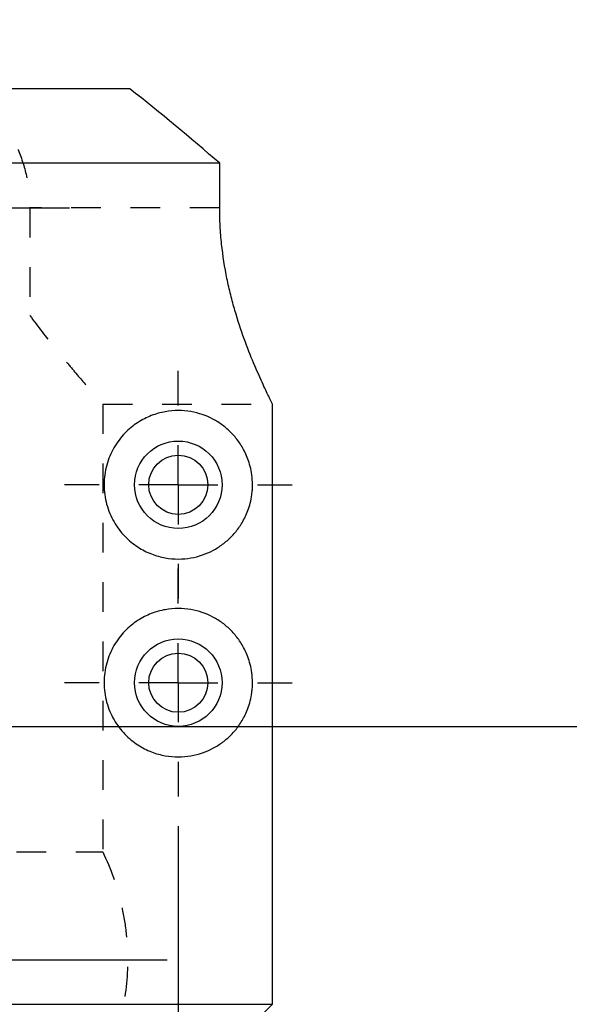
# Model space of a CAD drawing. Header units: inches. Extents: x 1 to 129, y 1 to 99.
# Tile 11 of 31: x 8.83 to 10.68, y 5.67 to 8.98. Entities that reach past the tile are written whole.
import ezdxf

# ---------------------------------------------------------------- set-up
doc = ezdxf.new("R2010")
doc.units = ezdxf.units.IN
doc.header["$LTSCALE"] = 2
doc.header["$MEASUREMENT"] = 0
doc.linetypes.add('CENTERX2', pattern=[0.8, 0.5, -0.1, 0.1, -0.1])
doc.linetypes.add('HIDDEN', pattern=[0.075, 0.05, -0.025])
doc.layers.add('CENTER', color=40, linetype='CENTERX2')
doc.layers.add('HIDDEN', color=102, linetype='HIDDEN')
doc.layers.add('DIMENSIONS', color=140, linetype='Continuous', lineweight=25)
doc.layers.add('TEXT', color=140, linetype='Continuous', lineweight=25)
doc.styles.add('SLDTEXTSTYLE0', font='TXT', dxfattribs={"width": 0.7})
doc.dimstyles.new('SLDDIMSTYLE1', dxfattribs={"dimtxt": 0.169922, "dimasz": 0.26, "dimexe": 0, "dimexo": 0.0625, "dimgap": 0.04248, "dimtad": 0, "dimtih": 1, "dimtoh": 1, "dimlfac": 0.75, "dimrnd": 1e-09, "dimzin": 4, "dimdsep": 46, "dimtxsty": 'SLDTEXTSTYLE0', "dimsah": 1, "dimcen": 0.09, "dimadec": 0, "dimazin": 1, "dimtfac": 1, "dimtofl": 0, "dimtmove": 0, "dimatfit": 3, "dimfxl": 0, "dimfrac": 2, "dimtolj": 1, "dimtzin": 12, "dimarcsym": 0})
doc.dimstyles.new('SLDDIMSTYLE2', dxfattribs={"dimtxt": 0.169922, "dimasz": 0.26, "dimexe": 0, "dimexo": 0.0625, "dimgap": 0.04248, "dimtad": 0, "dimtih": 1, "dimtoh": 1, "dimlfac": 0.75, "dimrnd": 1e-09, "dimzin": 12, "dimdsep": 46, "dimtxsty": 'SLDTEXTSTYLE0', "dimsah": 1, "dimcen": 0.09, "dimadec": 0, "dimazin": 3, "dimtfac": 1, "dimtofl": 0, "dimtmove": 0, "dimatfit": 3, "dimfxl": 0, "dimfrac": 2, "dimtolj": 1, "dimtzin": 12, "dimarcsym": 0})

# ---------------------------------------------------------------- blocks, each defined once
blk = doc.blocks.new('_D_1')
at = {"layer": 'DIMENSIONS'}
for p, q in [((7.3614, 6.2656), (7.3614, 3.9635)), ((9.3614, 6.2656), (9.3614, 3.9635)), ((7.3614, 4.2135), (7.8606, 4.2135)), ((8.0909, 4.2135), (8.0338, 4.2135)), ((8.0338, 4.2135), (8.0338, 3.9435)), ((8.5958, 4.2135), (8.6529, 4.2135)), ((8.6529, 4.2135), (8.6529, 3.9435)), ((9.3614, 4.2135), (8.8261, 4.2135)), ((8.0338, 3.9435), (8.0909, 3.9435)), ((8.6529, 3.9435), (8.5958, 3.9435))]:
    blk.add_line(p, q, dxfattribs=at)
for points in [[(7.3614, 4.2135), (7.6214, 4.1735), (7.6214, 4.2535)], [(9.3614, 4.2135), (9.1014, 4.2535), (9.1014, 4.1735)]]:
    blk.add_solid(points, dxfattribs=at)
at = {"layer": 'DIMENSIONS', "char_height": 0.16667, "attachment_point": 1, "style": 'SLDTEXTSTYLE0'}
for s, insert in [('1.50', (8.0909, 4.4664)), ('38.1', (8.0909, 4.1583))]:
    blk.add_mtext(s, dxfattribs=dict(at, insert=insert))
blk = doc.blocks.new('_D_2')
at = {"layer": 'DIMENSIONS'}
for p, q in [((7.0439, 5.5656), (7.0439, 3.28)), ((9.6788, 5.5656), (9.6788, 3.28)), ((7.0439, 3.53), (7.8606, 3.53)), ((8.0909, 3.53), (8.0338, 3.53)), ((8.0338, 3.53), (8.0338, 3.26)), ((8.5958, 3.53), (8.6529, 3.53)), ((8.6529, 3.53), (8.6529, 3.26)), ((9.6788, 3.53), (8.8261, 3.53)), ((8.0338, 3.26), (8.0909, 3.26)), ((8.6529, 3.26), (8.5958, 3.26))]:
    blk.add_line(p, q, dxfattribs=at)
for points in [[(7.0439, 3.53), (7.3039, 3.49), (7.3039, 3.57)], [(9.6788, 3.53), (9.4188, 3.57), (9.4188, 3.49)]]:
    blk.add_solid(points, dxfattribs=at)
at = {"layer": 'DIMENSIONS', "char_height": 0.16667, "attachment_point": 1, "style": 'SLDTEXTSTYLE0'}
for s, insert in [('1.98', (8.0909, 3.7829)), ('50.2', (8.0909, 3.4748))]:
    blk.add_mtext(s, dxfattribs=dict(at, insert=insert))
blk = doc.blocks.new('SW_CENTERMARKSYMBOL_0')
at = {"layer": 'CENTER', "color": 0}
for p, q in [((0, 0.2667), (0, 0.3833)), ((0, 0), (0, 0.1333)), ((-0.2667, 0), (-0.3833, 0)), ((0, 0), (-0.1333, 0)), ((0, 0), (0, -0.1333)), ((0, 0), (0.1333, 0)), ((0.2667, 0), (0.3833, 0)), ((0, -0.2667), (0, -0.3833))]:
    blk.add_line(p, q, dxfattribs=at)
blk = doc.blocks.new('SW_CENTERMARKSYMBOL_1')
at = {"layer": 'CENTER', "color": 0}
for p, q in [((0, 0.2667), (0, 0.3833)), ((0, 0), (0, 0.1333)), ((-0.2667, 0), (-0.3833, 0)), ((0, 0), (-0.1333, 0)), ((0, 0), (0, -0.1333)), ((0, 0), (0.1333, 0)), ((0.2667, 0), (0.3833, 0)), ((0, -0.2667), (0, -0.3833))]:
    blk.add_line(p, q, dxfattribs=at)
blk = doc.blocks.new('SW_CENTERMARKSYMBOL_4')
at = {"layer": 'CENTER', "color": 0}
for p, q in [((0, 0.2667), (0, 0.6333)), ((0, 0), (0, 0.1333)), ((-0.2667, 0), (-0.6333, 0)), ((0, 0), (-0.1333, 0)), ((0, 0), (0, -0.1333)), ((0, 0), (0.1333, 0)), ((0.2667, 0), (0.6333, 0)), ((0, -0.2667), (0, -0.6333))]:
    blk.add_line(p, q, dxfattribs=at)
blk = doc.blocks.new('SW_CENTERMARKSYMBOL_5')
at = {"layer": 'CENTER', "color": 0}
for p, q in [((0, 0.2667), (0, 0.9625)), ((0, 0), (0, 0.1333)), ((-0.2667, 0), (-0.9625, 0)), ((0, 0), (-0.1333, 0)), ((0, 0), (0, -0.1333)), ((0, 0), (0.1333, 0)), ((0.2667, 0), (0.9625, 0)), ((0, -0.2667), (0, -0.9625))]:
    blk.add_line(p, q, dxfattribs=at)

msp = doc.modelspace()

# ---------------------------------------------------------------- linework, layer by layer
for p, q in [((9.1984, 8.7489), (7.5243, 8.7489)), ((9.5008, 8.4989), (7.222, 8.4989)), ((9.5008, 8.349), (9.5008, 8.4989)), ((9.6788, 5.6656), (9.6788, 7.6876)), ((7.0439, 5.6656), (9.6788, 5.6656))]:
    msp.add_line(p, q)
for centre, radius in [((9.3614, 7.4156), 0.1473), ((9.3614, 7.4156), 0.0997), ((9.3614, 6.7489), 0.1473), ((9.3614, 6.7489), 0.0997)]:
    msp.add_circle(centre, radius)
for points in [[(9.5008, 8.4989), (9.4018, 8.5843), (9.3015, 8.6683), (9.1984, 8.7489)], [(9.4282, 5.4156), (9.5118, 5.4989), (9.5953, 5.5822), (9.6788, 5.6656)]]:
    msp.add_open_spline(points, degree=3)
for points, knots in [([(9.6788, 7.6876), (9.6763, 7.6927), (9.6718, 7.7015), (9.6629, 7.7199), (9.6596, 7.7268), (9.6521, 7.7425), (9.648, 7.7512), (9.635, 7.7796), (9.6254, 7.8013), (9.6049, 7.8504), (9.594, 7.8779), (9.5726, 7.9371), (9.5621, 7.9687), (9.5473, 8.0196), (9.5425, 8.0372), (9.5335, 8.0733), (9.5293, 8.0917), (9.5178, 8.1477), (9.5117, 8.1863), (9.5052, 8.2462), (9.5036, 8.2666), (9.5013, 8.3077), (9.5008, 8.3283), (9.5008, 8.349)], [0, 0, 0, 0, 0.125, 0.125, 0.1875, 0.1875, 0.25, 0.25, 0.375, 0.375, 0.5, 0.5, 0.625, 0.625, 0.6875, 0.6875, 0.75, 0.75, 0.875, 0.875, 0.9375, 0.9375, 1, 1, 1, 1]), ([(9.6114, 7.4158), (9.6114, 7.4102), (9.6112, 7.4045), (9.6105, 7.3935), (9.6099, 7.388), (9.6078, 7.3724), (9.6059, 7.3629), (9.6014, 7.345), (9.5988, 7.3367), (9.593, 7.3212), (9.5899, 7.3139), (9.58, 7.2934), (9.5728, 7.2814), (9.5571, 7.2594), (9.5486, 7.2494), (9.5306, 7.2311), (9.521, 7.2227), (9.5005, 7.2074), (9.4896, 7.2005), (9.4555, 7.1825), (9.4308, 7.1738), (9.3903, 7.1668), (9.3761, 7.1656), (9.3471, 7.1655), (9.3322, 7.1668), (9.302, 7.1722), (9.2865, 7.1765), (9.2553, 7.1886), (9.2398, 7.1963), (9.2097, 7.216), (9.1949, 7.228), (9.1746, 7.2491), (9.1681, 7.2566), (9.1559, 7.2728), (9.1501, 7.2815), (9.1396, 7.2997), (9.1349, 7.3091), (9.1266, 7.329), (9.123, 7.3394), (9.1172, 7.3606), (9.115, 7.3714), (9.1121, 7.3934), (9.1114, 7.4047), (9.1114, 7.427), (9.1121, 7.4381), (9.1151, 7.46), (9.1173, 7.4709), (9.1261, 7.5028), (9.1344, 7.5224), (9.15, 7.5495), (9.1558, 7.5582), (9.168, 7.5744), (9.1745, 7.5819), (9.1947, 7.6029), (9.2095, 7.615), (9.2396, 7.6346), (9.255, 7.6424), (9.2783, 7.6515), (9.2862, 7.6541), (9.3016, 7.6584), (9.3093, 7.6602), (9.332, 7.6643), (9.3469, 7.6656), (9.3759, 7.6656), (9.39, 7.6643), (9.4306, 7.6573), (9.4553, 7.6487), (9.4893, 7.6307), (9.5002, 7.6238), (9.5208, 7.6086), (9.5304, 7.6002), (9.5485, 7.5818), (9.557, 7.5718), (9.5727, 7.5497), (9.5801, 7.5376), (9.5899, 7.5171), (9.593, 7.51), (9.5987, 7.4946), (9.6013, 7.4863), (9.6059, 7.4685), (9.6078, 7.459), (9.6106, 7.4381), (9.6114, 7.4272), (9.6114, 7.4158)], [0, 0, 0, 0, 0.007812, 0.007812, 0.015625, 0.015625, 0.03125, 0.03125, 0.046875, 0.046875, 0.0625, 0.0625, 0.09375, 0.09375, 0.125, 0.125, 0.15625, 0.15625, 0.1875, 0.1875, 0.25, 0.25, 0.28125, 0.28125, 0.3125, 0.3125, 0.34375, 0.34375, 0.375, 0.375, 0.40625, 0.40625, 0.421875, 0.421875, 0.4375, 0.4375, 0.453125, 0.453125, 0.46875, 0.46875, 0.484375, 0.484375, 0.5, 0.5, 0.515625, 0.515625, 0.53125, 0.53125, 0.5625, 0.5625, 0.578125, 0.578125, 0.59375, 0.59375, 0.625, 0.625, 0.65625, 0.65625, 0.671875, 0.671875, 0.6875, 0.6875, 0.71875, 0.71875, 0.75, 0.75, 0.8125, 0.8125, 0.84375, 0.84375, 0.875, 0.875, 0.90625, 0.90625, 0.9375, 0.9375, 0.953125, 0.953125, 0.96875, 0.96875, 0.984375, 0.984375, 1, 1, 1, 1]), ([(9.6114, 6.7492), (9.6114, 6.7435), (9.6112, 6.7379), (9.6105, 6.7268), (9.6099, 6.7214), (9.6078, 6.7058), (9.6059, 6.6963), (9.6014, 6.6784), (9.5988, 6.67), (9.593, 6.6545), (9.5899, 6.6472), (9.58, 6.6267), (9.5728, 6.6147), (9.5571, 6.5927), (9.5486, 6.5828), (9.5306, 6.5644), (9.521, 6.556), (9.5005, 6.5408), (9.4896, 6.5339), (9.4555, 6.5159), (9.4308, 6.5072), (9.3903, 6.5002), (9.3761, 6.4989), (9.3471, 6.4989), (9.3322, 6.5001), (9.302, 6.5056), (9.2865, 6.5098), (9.2553, 6.5219), (9.2398, 6.5297), (9.2097, 6.5493), (9.1949, 6.5613), (9.1746, 6.5824), (9.1681, 6.59), (9.1559, 6.6062), (9.1501, 6.6149), (9.1396, 6.633), (9.1349, 6.6425), (9.1266, 6.6623), (9.123, 6.6728), (9.1172, 6.6939), (9.115, 6.7047), (9.1121, 6.7267), (9.1114, 6.738), (9.1114, 6.7604), (9.1121, 6.7714), (9.1151, 6.7933), (9.1173, 6.8042), (9.1261, 6.8361), (9.1344, 6.8557), (9.15, 6.8828), (9.1558, 6.8915), (9.168, 6.9077), (9.1745, 6.9152), (9.1947, 6.9362), (9.2095, 6.9483), (9.2396, 6.968), (9.255, 6.9757), (9.2783, 6.9848), (9.2862, 6.9874), (9.3016, 6.9918), (9.3093, 6.9935), (9.332, 6.9976), (9.3469, 6.9989), (9.3759, 6.9989), (9.39, 6.9976), (9.4306, 6.9907), (9.4553, 6.982), (9.4893, 6.964), (9.5002, 6.9572), (9.5208, 6.9419), (9.5304, 6.9335), (9.5485, 6.9152), (9.557, 6.9052), (9.5727, 6.8831), (9.5801, 6.8709), (9.5899, 6.8505), (9.593, 6.8433), (9.5987, 6.8279), (9.6013, 6.8197), (9.6059, 6.8018), (9.6078, 6.7923), (9.6106, 6.7714), (9.6114, 6.7605), (9.6114, 6.7492)], [0, 0, 0, 0, 0.007812, 0.007812, 0.015625, 0.015625, 0.03125, 0.03125, 0.046875, 0.046875, 0.0625, 0.0625, 0.09375, 0.09375, 0.125, 0.125, 0.15625, 0.15625, 0.1875, 0.1875, 0.25, 0.25, 0.28125, 0.28125, 0.3125, 0.3125, 0.34375, 0.34375, 0.375, 0.375, 0.40625, 0.40625, 0.421875, 0.421875, 0.4375, 0.4375, 0.453125, 0.453125, 0.46875, 0.46875, 0.484375, 0.484375, 0.5, 0.5, 0.515625, 0.515625, 0.53125, 0.53125, 0.5625, 0.5625, 0.578125, 0.578125, 0.59375, 0.59375, 0.625, 0.625, 0.65625, 0.65625, 0.671875, 0.671875, 0.6875, 0.6875, 0.71875, 0.71875, 0.75, 0.75, 0.8125, 0.8125, 0.84375, 0.84375, 0.875, 0.875, 0.90625, 0.90625, 0.9375, 0.9375, 0.953125, 0.953125, 0.96875, 0.96875, 0.984375, 0.984375, 1, 1, 1, 1])]:
    msp.add_open_spline(points, degree=3, knots=knots)
at = {"layer": 'HIDDEN'}
for p, q in [((9.5008, 8.349), (8.8614, 8.349)), ((7.8613, 7.9856), (8.8614, 7.9856)), ((9.1067, 7.6876), (9.6788, 7.6876)), ((9.1067, 7.6876), (9.1067, 6.1788)), ((7.616, 6.1788), (9.1067, 6.1788))]:
    msp.add_line(p, q, dxfattribs=at)
for points, knots in [([(8.7087, 8.7086), (8.7329, 8.6852), (8.7544, 8.6597), (8.7827, 8.6186), (8.7915, 8.6044), (8.8076, 8.575), (8.815, 8.5598), (8.8346, 8.5137), (8.8445, 8.4819), (8.8546, 8.4328), (8.8571, 8.4162), (8.8605, 8.3827), (8.8614, 8.3659), (8.8614, 8.349)], [0, 0, 0, 0, 0.25, 0.25, 0.375, 0.375, 0.5, 0.5, 0.75, 0.75, 0.875, 0.875, 1, 1, 1, 1]), ([(8.8614, 8.349), (8.8614, 8.2845), (8.8614, 8.2215), (8.8614, 8.1447), (8.8614, 8.1294), (8.8614, 8.0992), (8.8614, 8.0844), (8.8614, 8.0408), (8.8614, 8.0127), (8.8614, 7.9856)], [0, 0, 0, 0, 0.5, 0.5, 0.625, 0.625, 0.75, 0.75, 1, 1, 1, 1]), ([(8.8614, 7.9856), (8.8891, 7.9476), (8.9165, 7.9125), (8.9557, 7.8639), (8.9685, 7.8484), (8.9932, 7.8187), (9.0052, 7.8045), (9.0387, 7.7651), (9.0582, 7.7427), (9.0817, 7.7159), (9.0885, 7.7082), (9.0995, 7.6957), (9.1038, 7.6909), (9.1067, 7.6876)], [0, 0, 0, 0, 0.25, 0.25, 0.375, 0.375, 0.5, 0.5, 0.75, 0.75, 0.875, 0.875, 1, 1, 1, 1]), ([(9.1067, 6.1788), (9.1341, 6.1225), (9.1549, 6.064), (9.1761, 5.9729), (9.1814, 5.942), (9.1886, 5.8801), (9.1904, 5.8488), (9.1907, 5.7553), (9.1839, 5.694), (9.1635, 5.6034), (9.155, 5.5733), (9.1345, 5.5143), (9.1226, 5.4854), (9.1091, 5.4572)], [0, 0, 0, 0, 0.25, 0.25, 0.375, 0.375, 0.5, 0.5, 0.75, 0.75, 0.875, 0.875, 1, 1, 1, 1])]:
    msp.add_open_spline(points, degree=3, knots=knots, dxfattribs=at)
at = {"layer": 'TEXT'}
msp.add_line((129, 6.6), (3, 6.6), dxfattribs=at)

# ---------------------------------------------------------------- block references
at = {"layer": 'CENTER'}
for name, p in [('SW_CENTERMARKSYMBOL_4', (8.3614, 8.3489)), ('SW_CENTERMARKSYMBOL_0', (9.3614, 7.4156)), ('SW_CENTERMARKSYMBOL_1', (9.3614, 6.7489)), ('SW_CENTERMARKSYMBOL_5', (8.3614, 5.8156))]:
    msp.add_blockref(name, p, dxfattribs=at)

# ---------------------------------------------------------------- dimensions: what is measured, and where the dimension line sits
at = {"layer": 'DIMENSIONS'}
for base, p1, p2, dimstyle, picture, middle in [((9.3614, 4.2135), (7.3614, 6.3656), (9.3614, 6.3656), 'SLDDIMSTYLE1', '_D_1', (8.3434, 4.2135)), ((9.6788, 3.53), (7.0439, 5.6656), (9.6788, 5.6656), 'SLDDIMSTYLE2', '_D_2', (8.3434, 3.53))]:
    dim = msp.add_linear_dim(base=base, p1=p1, p2=p2, dimstyle=dimstyle, dxfattribs=at)
    dim.commit()
    dim.dimension.update_dxf_attribs({"geometry": picture, "text_midpoint": middle, "dimtype": 160})

doc.saveas('drawing.dxf')
